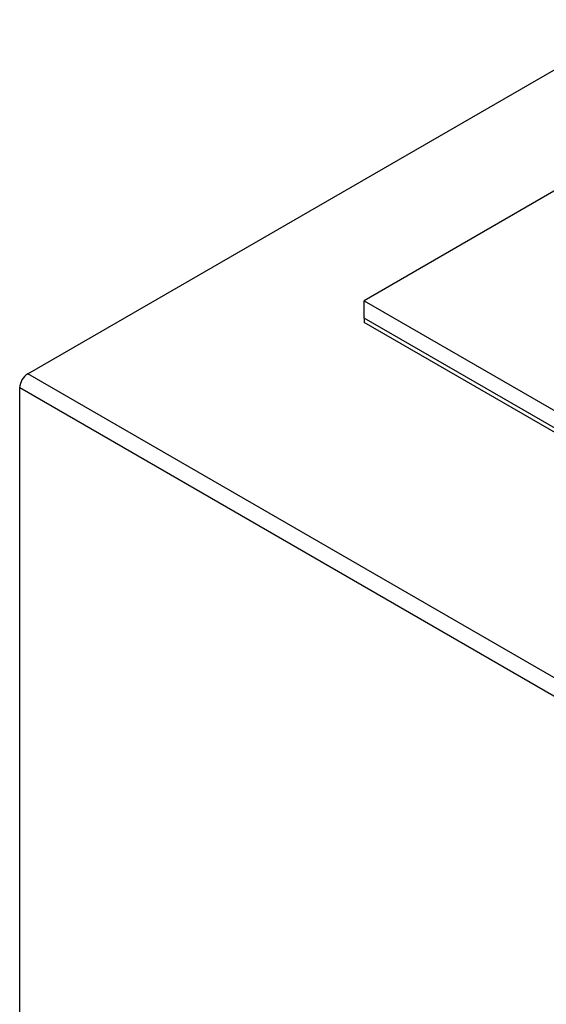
# Model space of a CAD drawing. Header units: inches. Extents: x 4 to 172, y 4 to 132.
# Tile 28 of 38: x 139.22 to 145.44, y 96.43 to 108.05. Entities that reach past the tile are written whole.
import ezdxf

# ---------------------------------------------------------------- set-up
doc = ezdxf.new("R2010")
doc.units = ezdxf.units.IN
doc.header["$LTSCALE"] = 16
doc.header["$MEASUREMENT"] = 0

msp = doc.modelspace()

# ---------------------------------------------------------------- linework, layer by layer
for p, q in [((139.315, 103.873), (149.04, 109.487)), ((145.829, 106.205), (143.286, 104.736)), ((143.286, 104.736), (153.185, 99.022)), ((143.286, 104.532), (143.286, 104.736)), ((153.185, 98.817), (143.286, 104.532)), ((143.286, 104.532), (143.286, 104.481)), ((153.185, 98.766), (143.286, 104.481)), ((152.131, 96.474), (139.315, 103.873)), ((152.036, 96.309), (139.22, 103.708)), ((139.22, 85.76), (139.22, 103.708))]:
    msp.add_line(p, q)
msp.add_arc((139.426, 103.699), 0.207, 122.6055, 177.3945)

doc.saveas('drawing.dxf')
